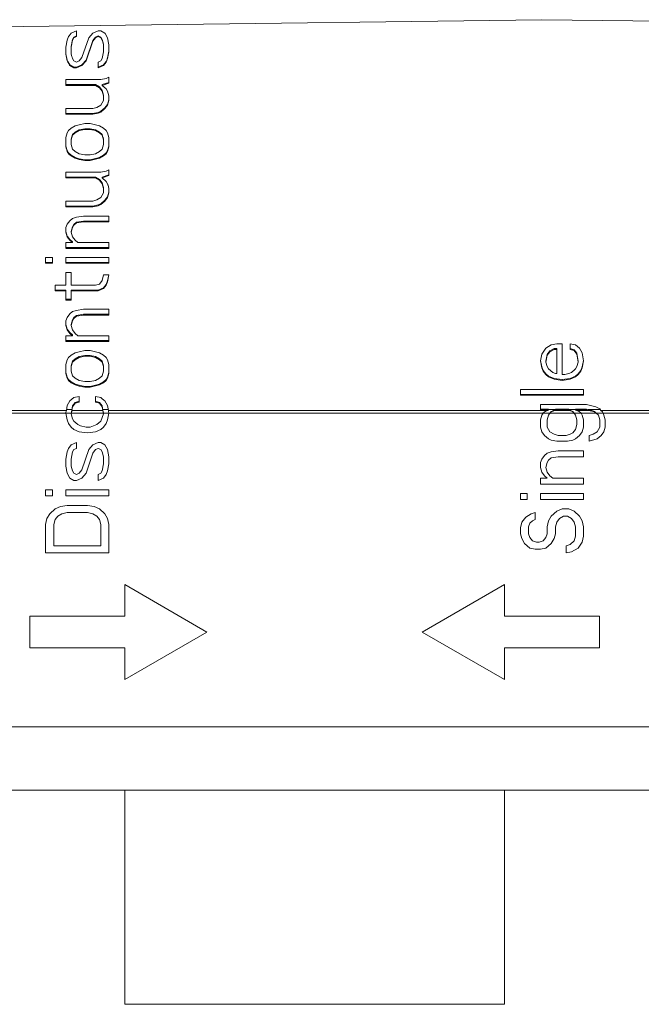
# Model space of a CAD drawing. Header units: inches. Extents: x 0 to 841, y 0 to 594.
# Tile 38 of 129: x 459 to 499, y 100 to 162. Entities that reach past the tile are written whole.
import ezdxf

# ---------------------------------------------------------------- set-up
doc = ezdxf.new("R2010")
doc.units = ezdxf.units.IN
doc.header["$LTSCALE"] = 46.255
doc.header["$MEASUREMENT"] = 0
doc.layers.get('0').update_dxf_attribs({"lineweight": 0})

msp = doc.modelspace()

# ---------------------------------------------------------------- linework, layer by layer
at = {"color": 7, "linetype": 'Continuous'}
for p, q in [((492.4119, 161.8084), (466.0938, 161.4573)), ((518.7302, 161.4951), (492.4119, 161.8084)), ((466.0938, 161.4573), (439.6587, 161.0998)), ((462.4129, 160.5204), (462.3278, 160.08)), ((462.6682, 160.9609), (462.5358, 160.7896)), ((462.6682, 160.9609), (463.0086, 161.1078)), ((462.6682, 160.1223), (462.7533, 160.5625)), ((462.6682, 160.08), (462.7533, 160.5204)), ((462.7533, 160.5625), (462.8384, 160.7092)), ((462.7533, 160.5204), (462.8384, 160.6673)), ((462.7533, 160.5204), (462.7533, 160.5625)), ((462.8384, 160.7092), (463.0086, 160.7826)), ((462.8384, 160.6673), (463.0086, 160.7407)), ((462.8384, 160.6673), (462.8384, 160.7092)), ((463.0086, 160.7407), (463.0086, 161.1076)), ((463.7746, 160.6673), (463.3491, 159.4197)), ((464.0299, 160.9609), (463.7746, 160.6673)), ((464.0299, 160.9609), (464.3703, 161.1078)), ((464.0299, 160.4891), (464.2001, 160.7092)), ((464.0299, 160.447), (464.2001, 160.6673)), ((464.2001, 160.7092), (464.3703, 160.7826)), ((464.2001, 160.6673), (464.3703, 160.7407)), ((464.2001, 160.6673), (464.2001, 160.7092)), ((464.5406, 161.1078), (464.3703, 161.1078)), ((464.3703, 160.7407), (464.3703, 160.7826)), ((464.3703, 160.7826), (464.5406, 160.7092)), ((464.3703, 160.7407), (464.5406, 160.6673)), ((464.7959, 160.9609), (464.5406, 161.1078)), ((464.5406, 160.6673), (464.5406, 160.7092)), ((464.5406, 160.7092), (464.6257, 160.5625)), ((464.5406, 160.6673), (464.6257, 160.5204)), ((464.6257, 160.5204), (464.6257, 160.5625)), ((464.6257, 160.5625), (464.7108, 160.269)), ((464.8148, 160.9283), (464.7959, 160.9609)), ((464.9661, 160.6673), (464.8148, 160.9283)), ((465.0512, 160.2268), (464.9661, 160.6673)), ((462.3278, 160.08), (462.3278, 159.64)), ((462.6682, 159.6398), (462.6682, 160.1223)), ((463.6044, 159.2424), (464.0299, 160.4891)), ((463.6044, 159.1996), (464.0299, 160.447)), ((464.0299, 160.447), (464.0299, 160.4891)), ((464.7108, 159.7868), (464.7108, 160.269)), ((465.0512, 159.7865), (465.0512, 160.2266)), ((462.3278, 159.6823), (462.3357, 159.6415)), ((462.3278, 159.6398), (462.4129, 159.1996)), ((462.3357, 159.6415), (462.4129, 159.2424)), ((462.8384, 159.1996), (462.7533, 159.3463)), ((463.3491, 159.4197), (463.1789, 159.1996)), ((464.6257, 159.3463), (464.5406, 159.1996)), ((464.7108, 159.7865), (464.6257, 159.3463)), ((464.9094, 159.2424), (464.9661, 159.389)), ((464.9661, 159.389), (465.0512, 159.8289)), ((464.9661, 159.3463), (465.0512, 159.7865)), ((464.9661, 159.3463), (464.9661, 159.389)), ((462.4129, 159.1996), (462.4129, 159.2424)), ((462.4507, 159.1772), (462.5831, 158.9492)), ((462.5831, 158.9062), (462.5831, 158.9492)), ((462.5831, 158.9492), (462.8384, 158.8026)), ((462.5831, 158.9062), (462.8384, 158.7596)), ((463.0086, 159.1263), (462.8384, 159.1996)), ((462.8384, 158.7596), (462.8384, 158.8026)), ((462.8384, 158.8026), (463.0086, 158.8026)), ((462.8384, 158.7596), (463.0086, 158.7596)), ((463.1789, 159.1996), (463.0086, 159.1263)), ((463.0086, 158.8026), (463.3491, 158.9492)), ((463.0086, 158.7596), (463.0086, 158.8026)), ((463.3491, 158.9492), (463.6044, 159.2424)), ((463.3491, 158.9062), (463.3491, 158.9492)), ((463.6044, 159.1996), (463.6044, 159.2424)), ((464.5406, 159.1996), (464.3703, 159.1263)), ((464.3703, 159.1263), (464.3703, 158.7598)), ((464.7108, 158.9062), (464.7108, 158.9492)), ((464.881, 159.1263), (464.9094, 159.1996)), ((464.881, 159.1263), (464.881, 159.1691)), ((462.3278, 158.0265), (462.3278, 157.6602)), ((464.5406, 158.0265), (462.3278, 158.0265)), ((464.881, 158.0997), (464.5406, 158.0265)), ((465.0512, 158.173), (464.881, 158.0997)), ((465.0512, 157.8066), (465.0512, 158.1729)), ((462.3278, 157.7036), (464.2001, 157.7036)), ((462.3278, 157.66), (464.2001, 157.66)), ((464.2001, 157.66), (464.2001, 157.7036)), ((464.2001, 157.7036), (464.4555, 157.5571)), ((464.2001, 157.66), (464.4555, 157.5135)), ((464.4555, 157.5135), (464.4555, 157.5571)), ((464.4555, 157.5571), (464.6257, 157.3374)), ((464.4555, 157.5135), (464.6257, 157.2937)), ((464.6257, 157.7036), (465.0512, 157.8501)), ((464.6257, 157.66), (465.0512, 157.8066)), ((464.6257, 157.66), (464.6257, 157.7036)), ((464.881, 157.4402), (464.6257, 157.66)), ((464.9661, 157.2937), (464.881, 157.4402)), ((464.6257, 157.2937), (464.6257, 157.3374)), ((464.6257, 157.3374), (464.7108, 157.0446)), ((464.6257, 157.2937), (464.7108, 157.0006)), ((464.7108, 156.7078), (464.7108, 157.0446)), ((465.0512, 157.0006), (464.9661, 157.2937)), ((465.0512, 156.7077), (465.0512, 157.0005)), ((462.3278, 156.1951), (462.3278, 155.8293)), ((464.0299, 156.1951), (462.3278, 156.1951)), ((464.2852, 156.2683), (464.0299, 156.1951)), ((464.2852, 156.2683), (464.5406, 156.4148)), ((464.7108, 156.7077), (464.5406, 156.4148)), ((464.5406, 156.02), (464.7959, 156.2395)), ((464.5406, 155.9755), (464.7959, 156.1951)), ((464.7959, 156.2395), (464.9661, 156.459)), ((464.7959, 156.1951), (464.9661, 156.4148)), ((464.7959, 156.1951), (464.7959, 156.2395)), ((464.9661, 156.459), (465.0512, 156.7518)), ((464.9661, 156.4148), (465.0512, 156.7077)), ((464.9661, 156.4148), (464.9661, 156.459)), ((462.3278, 155.8737), (464.0299, 155.8737)), ((462.3278, 155.8291), (464.0299, 155.8291)), ((464.0299, 155.8737), (464.3703, 155.9468)), ((464.0299, 155.8291), (464.3703, 155.9023)), ((464.0299, 155.8291), (464.0299, 155.8737)), ((464.3703, 155.9468), (464.5406, 156.02)), ((464.3703, 155.9023), (464.5406, 155.9755)), ((464.3703, 155.9023), (464.3703, 155.9468)), ((464.5406, 155.9755), (464.5406, 156.02)), ((462.498, 154.8047), (462.6682, 154.951)), ((462.6682, 154.951), (462.9235, 155.0973)), ((463.1789, 155.1705), (462.9235, 155.0973)), ((463.5193, 155.2436), (463.1789, 155.1705)), ((463.1789, 154.8499), (463.5193, 154.923)), ((463.8597, 155.2436), (463.5193, 155.2436)), ((463.5193, 154.8779), (463.5193, 154.923)), ((463.5193, 154.923), (463.8597, 154.923)), ((464.4555, 155.0973), (463.8597, 155.2436)), ((463.8597, 154.8779), (463.8597, 154.923)), ((463.8597, 154.923), (464.2001, 154.8499)), ((464.7108, 154.951), (464.4555, 155.0973)), ((464.881, 154.8047), (464.7108, 154.951)), ((462.4129, 154.6584), (462.3278, 154.3659)), ((462.3278, 154.3659), (462.3278, 153.7813)), ((462.498, 154.8047), (462.4129, 154.6584)), ((462.6682, 154.2651), (462.7533, 154.5575)), ((462.6682, 154.2197), (462.7533, 154.5122)), ((462.7533, 154.5122), (462.7533, 154.5575)), ((462.9235, 154.6584), (462.9235, 154.7037)), ((463.1789, 154.8047), (463.5193, 154.8779)), ((463.1789, 154.8047), (463.1789, 154.8499)), ((463.5193, 154.8779), (463.8597, 154.8779)), ((463.8597, 154.8779), (464.2001, 154.8047)), ((464.2001, 154.8047), (464.2001, 154.8499)), ((464.2001, 154.8499), (464.4555, 154.7037)), ((464.2001, 154.8047), (464.4555, 154.6584)), ((464.4555, 154.6584), (464.4555, 154.7037)), ((464.4555, 154.7037), (464.6257, 154.5575)), ((464.4555, 154.6584), (464.6257, 154.5122)), ((464.6257, 154.5122), (464.6257, 154.5575)), ((464.6257, 154.5122), (464.7108, 154.2197)), ((464.9661, 154.6584), (464.881, 154.8047)), ((465.0512, 154.3659), (464.9661, 154.6584)), ((465.0512, 153.781), (465.0512, 154.3656)), ((462.3278, 153.8267), (462.4129, 153.5345)), ((462.6682, 153.9272), (462.6682, 154.2651)), ((462.7533, 153.6348), (462.6682, 153.9272)), ((464.7108, 153.9272), (464.6257, 153.6348)), ((464.7108, 153.9274), (464.7108, 154.2651)), ((464.9661, 153.5345), (465.0512, 153.8267)), ((464.9661, 153.4887), (465.0512, 153.781)), ((462.4129, 153.4887), (462.4129, 153.5345)), ((462.4129, 153.5345), (462.498, 153.3885)), ((462.4129, 153.4887), (462.4602, 153.4075)), ((462.498, 153.3425), (462.498, 153.3885)), ((462.498, 153.3885), (462.6682, 153.2424)), ((462.498, 153.3425), (462.6682, 153.1964)), ((462.6682, 153.1964), (462.6682, 153.2424)), ((462.6682, 153.2424), (462.9235, 153.0964)), ((462.6682, 153.1964), (462.9235, 153.0502)), ((462.9235, 153.4887), (462.7533, 153.6348)), ((463.1789, 153.3425), (462.9235, 153.4887)), ((462.9235, 153.0502), (462.9235, 153.0964)), ((462.9235, 153.0964), (463.1789, 153.0233)), ((462.9235, 153.0502), (463.1789, 152.9772)), ((463.5193, 153.2694), (463.1789, 153.3425)), ((463.8597, 153.2694), (463.5193, 153.2694)), ((464.2001, 153.3425), (463.8597, 153.2694)), ((464.2001, 153.3425), (464.4555, 153.4887)), ((464.4555, 153.4887), (464.6257, 153.6348)), ((464.4555, 153.0502), (464.4555, 153.0964)), ((464.7108, 153.1964), (464.881, 153.3425)), ((464.7108, 153.1964), (464.7108, 153.2424)), ((464.881, 153.3425), (464.9661, 153.4887)), ((464.881, 153.3425), (464.881, 153.3885)), ((464.9661, 153.4887), (464.9661, 153.5345)), ((463.1789, 152.9772), (463.1789, 153.0233)), ((463.1789, 153.0233), (463.5193, 152.9503)), ((463.1789, 152.9772), (463.5193, 152.9041)), ((463.5193, 152.9041), (463.5193, 152.9503)), ((463.5193, 152.9503), (463.8597, 152.9503)), ((463.5193, 152.9041), (463.8597, 152.9041)), ((463.8597, 152.9041), (463.8597, 152.9503)), ((462.3278, 152.1738), (462.3278, 151.8089)), ((464.5406, 152.1738), (462.3278, 152.1738)), ((462.3278, 151.8555), (464.2001, 151.8555)), ((462.3278, 151.8087), (464.2001, 151.8087)), ((464.2001, 151.8087), (464.2001, 151.8555)), ((464.2001, 151.8555), (464.4555, 151.7096)), ((464.2001, 151.8087), (464.4555, 151.6627)), ((464.881, 152.2468), (464.5406, 152.1738)), ((464.6257, 151.8555), (465.0512, 152.0014)), ((464.6257, 151.8087), (465.0512, 151.9547)), ((464.6257, 151.8087), (464.6257, 151.8555)), ((464.881, 151.5897), (464.6257, 151.8087)), ((465.0512, 152.3198), (464.881, 152.2468)), ((465.0512, 151.9547), (465.0512, 152.3196)), ((464.4555, 151.6627), (464.4555, 151.7096)), ((464.4555, 151.7096), (464.4744, 151.6853)), ((464.4555, 151.6627), (464.6257, 151.4438)), ((464.4744, 151.6853), (464.6257, 151.4908)), ((464.6257, 151.4438), (464.6257, 151.4908)), ((464.654, 151.3465), (464.7108, 151.1519)), ((464.7108, 150.8602), (464.7108, 151.199)), ((464.9661, 151.4438), (464.881, 151.5897)), ((465.0512, 151.1519), (464.9945, 151.3465)), ((464.2852, 150.4224), (464.5406, 150.5682)), ((464.5406, 150.5682), (464.7108, 150.86)), ((464.7959, 150.397), (464.9661, 150.6157)), ((464.7959, 150.3494), (464.9661, 150.5682)), ((464.9661, 150.6157), (465.0512, 150.9073)), ((464.9661, 150.5682), (465.0512, 150.86)), ((464.9661, 150.5682), (464.9661, 150.6157)), ((465.0512, 150.86), (465.0512, 151.1517)), ((462.3278, 150.3494), (462.3278, 149.9851)), ((464.0299, 150.3494), (462.3278, 150.3494)), ((462.3278, 150.0327), (464.0299, 150.0327)), ((462.3278, 149.9849), (464.0299, 149.9849)), ((464.2852, 150.4224), (464.0299, 150.3494)), ((464.0299, 150.0327), (464.3703, 150.1055)), ((464.0299, 149.9849), (464.3703, 150.0578)), ((464.0299, 149.9849), (464.0299, 150.0327)), ((464.3703, 150.1055), (464.5406, 150.1784)), ((464.3703, 150.0578), (464.5406, 150.1307)), ((464.3703, 150.0578), (464.3703, 150.1055)), ((464.5406, 150.1784), (464.7959, 150.397)), ((464.5406, 150.1307), (464.7959, 150.3494)), ((464.5406, 150.1307), (464.5406, 150.1784)), ((464.7959, 150.3494), (464.7959, 150.397)), ((463.0086, 149.3288), (462.7533, 149.256)), ((463.4342, 149.4017), (463.0086, 149.3288)), ((465.0512, 149.4017), (463.4342, 149.4017)), ((465.0512, 149.0374), (465.0512, 149.4015)), ((462.4129, 148.8916), (462.3278, 148.6731)), ((462.5831, 149.1102), (462.4129, 148.8916)), ((462.5831, 149.1102), (462.7533, 149.256)), ((462.6682, 148.4305), (462.7533, 148.7216)), ((462.7533, 148.7216), (462.8384, 148.8672)), ((462.7533, 148.6731), (462.8384, 148.8188)), ((462.7533, 148.6731), (462.7533, 148.7216)), ((462.8384, 148.8672), (463.0086, 149.0129)), ((462.8384, 148.8188), (463.0086, 148.9645)), ((462.8384, 148.8188), (462.8384, 148.8672)), ((463.0086, 149.0129), (463.4342, 149.0857)), ((463.0086, 148.9645), (463.4342, 149.0374)), ((463.0086, 148.9645), (463.0086, 149.0129)), ((463.4342, 149.0374), (463.4342, 149.0857)), ((463.4342, 149.0857), (465.0512, 149.0857)), ((463.4342, 149.0374), (465.0512, 149.0374)), ((462.3278, 148.6731), (462.3278, 148.3819)), ((462.3278, 148.4305), (462.4129, 148.1393)), ((462.3278, 148.3818), (462.4129, 148.0905)), ((462.4129, 148.0905), (462.4129, 148.1393)), ((462.4129, 148.0905), (462.5831, 147.8721)), ((462.4507, 148.0908), (462.5831, 147.921)), ((462.6682, 148.3818), (462.7533, 148.6731)), ((462.6682, 148.3818), (462.6682, 148.4305)), ((462.7533, 148.0905), (462.6682, 148.3818)), ((462.9235, 147.8721), (462.7533, 148.0905)), ((462.3278, 147.7265), (462.3278, 147.3628)), ((462.7533, 147.7265), (462.3278, 147.7265)), ((462.5831, 147.8721), (462.5831, 147.921)), ((462.5831, 147.921), (462.7533, 147.7755)), ((462.5831, 147.8721), (462.7533, 147.7265)), ((462.7533, 147.7265), (462.7533, 147.7755)), ((463.0938, 147.7265), (462.9235, 147.8721)), ((465.0512, 147.7265), (463.0938, 147.7265)), ((465.0512, 147.3626), (465.0512, 147.7263)), ((462.3278, 147.4118), (465.0512, 147.4118)), ((462.3278, 147.3626), (465.0512, 147.3626)), ((461.0512, 146.7805), (461.0512, 146.417)), ((461.4767, 146.7805), (461.0512, 146.7805)), ((461.0512, 146.4666), (461.4767, 146.4666)), ((461.0512, 146.4168), (461.4767, 146.4168)), ((461.4767, 146.4168), (461.4767, 146.7803)), ((462.3278, 146.7805), (462.3278, 146.417)), ((465.0512, 146.7805), (462.3278, 146.7805)), ((462.3278, 146.4666), (465.0512, 146.4666)), ((462.3278, 146.4168), (465.0512, 146.4168)), ((465.0512, 146.4168), (465.0512, 146.7803)), ((462.3278, 145.8352), (462.3278, 145.0358)), ((462.6682, 145.8352), (462.3278, 145.8352)), ((462.6682, 145.0358), (462.6682, 145.8352)), ((464.7108, 145.6898), (464.6257, 145.3264)), ((465.0512, 145.6898), (464.7108, 145.6898)), ((464.9661, 145.3042), (465.0417, 145.6915)), ((464.9661, 145.2538), (465.0512, 145.6898)), ((461.6469, 145.0358), (461.6469, 144.6728)), ((462.3278, 145.0358), (461.6469, 145.0358)), ((464.2001, 145.0358), (462.6682, 145.0358)), ((464.4555, 145.1084), (464.2001, 145.0358)), ((464.6257, 145.3264), (464.4555, 145.1084)), ((464.7108, 144.8685), (464.881, 145.0863)), ((464.881, 145.0863), (464.9661, 145.3042)), ((464.881, 145.0358), (464.9661, 145.2538)), ((464.881, 145.0358), (464.881, 145.0863)), ((464.9661, 145.2538), (464.9661, 145.3042)), ((461.6469, 144.7233), (462.3278, 144.7233)), ((461.6469, 144.6726), (462.3278, 144.6726)), ((462.3278, 144.092), (462.3278, 144.7233)), ((462.6682, 144.0917), (462.6682, 144.7233)), ((462.6682, 144.7233), (464.3703, 144.7233)), ((462.6682, 144.6726), (464.3703, 144.6726)), ((464.3703, 144.7233), (464.7108, 144.8685)), ((464.3703, 144.6726), (464.3703, 144.7233)), ((464.7108, 144.8179), (464.7108, 144.8685)), ((462.3278, 144.1427), (462.6682, 144.1427)), ((462.3278, 144.0917), (462.6682, 144.0917)), ((462.5831, 143.2208), (462.4129, 143.0031)), ((462.5831, 143.2208), (462.7533, 143.3659)), ((463.0086, 143.4384), (462.7533, 143.3659)), ((462.8384, 142.9823), (463.0086, 143.1273)), ((463.4342, 143.511), (463.0086, 143.4384)), ((463.0086, 143.1273), (463.4342, 143.1998)), ((463.0086, 143.0757), (463.4342, 143.1482)), ((463.0086, 143.0757), (463.0086, 143.1273)), ((465.0512, 143.511), (463.4342, 143.511)), ((463.4342, 143.1482), (463.4342, 143.1998)), ((463.4342, 143.1998), (465.0512, 143.1998)), ((463.4342, 143.1482), (465.0512, 143.1482)), ((465.0512, 143.1482), (465.0512, 143.5108)), ((462.4129, 143.0031), (462.3278, 142.7855)), ((462.3278, 142.7855), (462.3278, 142.4956)), ((462.3278, 142.5474), (462.4129, 142.2575)), ((462.3278, 142.4955), (462.4129, 142.2054)), ((462.6682, 142.5474), (462.7533, 142.8373)), ((462.6682, 142.4955), (462.7533, 142.7855)), ((462.6682, 142.4955), (462.6682, 142.5474)), ((462.7533, 142.2054), (462.6682, 142.4955)), ((462.7533, 142.8373), (462.8384, 142.9823)), ((462.7533, 142.7855), (462.8384, 142.9306)), ((462.7533, 142.7855), (462.7533, 142.8373)), ((462.8384, 142.9306), (463.0086, 143.0757)), ((462.8384, 142.9306), (462.8384, 142.9823)), ((462.3278, 141.843), (462.3278, 141.4809)), ((462.7533, 141.843), (462.3278, 141.843)), ((462.4129, 142.2054), (462.4129, 142.2575)), ((462.4129, 142.2575), (462.5831, 142.0402)), ((462.4129, 142.2054), (462.5831, 141.988)), ((462.5831, 141.988), (462.5831, 142.0402)), ((462.5831, 142.0402), (462.7533, 141.8953)), ((462.5831, 141.988), (462.7533, 141.843)), ((462.9235, 141.988), (462.7533, 142.2054)), ((462.7533, 141.843), (462.7533, 141.8953)), ((463.0938, 141.843), (462.9235, 141.988)), ((465.0512, 141.843), (463.0938, 141.843)), ((465.0512, 141.4807), (465.0512, 141.8428)), ((462.3278, 141.5332), (465.0512, 141.5332)), ((462.3278, 141.4807), (465.0512, 141.4807)), ((492.6682, 141.046), (493.0086, 141.2634)), ((493.3491, 141.3358), (493.0086, 141.2634)), ((493.6895, 141.3358), (493.3491, 141.3358)), ((493.6895, 139.3812), (493.6895, 141.3358)), ((494.2001, 141.3358), (494.2001, 140.9738)), ((494.5406, 141.2634), (494.2001, 141.3358)), ((494.7959, 141.046), (494.5406, 141.2634)), ((462.498, 140.4667), (462.6682, 140.6115)), ((462.6682, 140.6115), (462.9235, 140.7563)), ((463.1789, 140.8288), (462.9235, 140.7563)), ((463.5193, 140.9012), (463.1789, 140.8288)), ((463.8597, 140.9012), (463.5193, 140.9012)), ((464.4555, 140.7563), (463.8597, 140.9012)), ((464.7108, 140.6115), (464.4555, 140.7563)), ((464.881, 140.4667), (464.7108, 140.6115)), ((492.4129, 140.6839), (492.3278, 140.2495)), ((492.6682, 141.046), (492.4129, 140.6839)), ((492.6682, 140.2303), (492.7533, 140.6645)), ((492.6682, 140.1772), (492.7533, 140.6115)), ((492.7533, 140.6115), (492.9235, 140.8288)), ((492.7533, 140.6115), (492.7533, 140.6645)), ((492.9235, 140.8288), (493.1789, 140.9736)), ((492.9235, 140.8288), (492.9235, 140.8816)), ((493.1789, 141.0264), (493.3491, 141.0264)), ((493.1789, 140.9736), (493.1789, 141.0264)), ((493.1789, 140.9736), (493.3491, 140.9736)), ((493.3491, 139.4536), (493.3491, 141.0264)), ((494.2001, 141.0264), (494.4555, 140.954)), ((494.2001, 140.9736), (494.4555, 140.9012)), ((494.4555, 140.9012), (494.4555, 140.954)), ((494.4555, 140.954), (494.6257, 140.7368)), ((494.4555, 140.9012), (494.6257, 140.6839)), ((494.6257, 140.6839), (494.6257, 140.7368)), ((494.6257, 140.7368), (494.7108, 140.2303)), ((494.6257, 140.6839), (494.7108, 140.1772)), ((494.9661, 140.7563), (494.7959, 141.046)), ((495.0512, 140.2495), (494.9661, 140.7563)), ((462.4129, 140.3219), (462.3278, 140.0324)), ((462.3278, 140.0324), (462.3278, 139.4539)), ((462.498, 140.4667), (462.4129, 140.3219)), ((462.6682, 139.941), (462.7533, 140.2303)), ((462.6682, 139.8877), (462.7533, 140.1772)), ((462.7533, 140.2303), (462.9235, 140.375)), ((462.7533, 140.1772), (462.7533, 140.2303)), ((462.9235, 140.375), (463.1789, 140.5197)), ((462.9235, 140.3219), (462.9235, 140.375)), ((463.1789, 140.5197), (463.5193, 140.5921)), ((463.1789, 140.4667), (463.5193, 140.5391)), ((463.1789, 140.4667), (463.1789, 140.5197)), ((463.5193, 140.5391), (463.5193, 140.5921)), ((463.5193, 140.5921), (463.8597, 140.5921)), ((463.5193, 140.5391), (463.8597, 140.5391)), ((463.8597, 140.5391), (463.8597, 140.5921)), ((463.8597, 140.5921), (464.2001, 140.5197)), ((463.8597, 140.5391), (464.2001, 140.4667)), ((464.2001, 140.4667), (464.2001, 140.5197)), ((464.2001, 140.5197), (464.4555, 140.375)), ((464.2001, 140.4667), (464.4555, 140.3219)), ((464.4555, 140.3219), (464.4555, 140.375)), ((464.4555, 140.375), (464.6257, 140.2303)), ((464.4555, 140.3219), (464.6257, 140.1772)), ((464.6257, 140.1772), (464.6257, 140.2303)), ((464.6257, 140.2303), (464.7108, 139.941)), ((464.6257, 140.1772), (464.7108, 139.8877)), ((464.9661, 140.3219), (464.881, 140.4667)), ((465.0512, 140.0324), (464.9661, 140.3219)), ((465.0512, 139.4536), (465.0512, 140.0321)), ((492.3278, 140.2495), (492.4129, 139.8153)), ((492.333, 140.2761), (492.4129, 139.8687)), ((492.6682, 140.1772), (492.6682, 140.2303)), ((492.7533, 139.8877), (492.6682, 140.1772)), ((494.7108, 140.1772), (494.6257, 139.8877)), ((494.7108, 140.1772), (494.7108, 140.2303)), ((494.9661, 139.8687), (495.0464, 140.2782)), ((494.9661, 139.8153), (495.0512, 140.2495)), ((462.3278, 139.5071), (462.4129, 139.218)), ((462.3278, 139.4536), (462.4129, 139.1642)), ((462.6682, 139.5983), (462.6682, 139.941)), ((462.7533, 139.3089), (462.6682, 139.5983)), ((464.7108, 139.5983), (464.6257, 139.3089)), ((464.7108, 139.5984), (464.7108, 139.941)), ((464.9661, 139.218), (465.0512, 139.5071)), ((464.9661, 139.1642), (465.0512, 139.4536)), ((492.4129, 139.8153), (492.4129, 139.8687)), ((492.4129, 139.8687), (492.498, 139.6517)), ((492.4129, 139.8153), (492.498, 139.5983)), ((492.498, 139.5983), (492.498, 139.6517)), ((492.498, 139.6517), (492.6682, 139.4348)), ((492.498, 139.5983), (492.6682, 139.3812)), ((492.6682, 139.3812), (492.6682, 139.4348)), ((492.6682, 139.4348), (492.8384, 139.2903)), ((492.6682, 139.3812), (492.8384, 139.2366)), ((492.8384, 139.743), (492.7533, 139.8877)), ((493.0938, 139.5259), (492.8384, 139.743)), ((493.264, 139.4536), (493.0938, 139.5259)), ((493.3491, 139.4536), (493.264, 139.4536)), ((493.8597, 139.3812), (493.6895, 139.3812)), ((494.115, 139.4536), (493.8597, 139.3812)), ((494.2852, 139.5259), (494.115, 139.4536)), ((494.5406, 139.743), (494.4271, 139.6465)), ((494.6257, 139.8877), (494.5406, 139.743)), ((494.7108, 139.4348), (494.881, 139.6517)), ((494.7108, 139.3812), (494.881, 139.5983)), ((494.7108, 139.3812), (494.7108, 139.4348)), ((494.881, 139.6517), (494.9661, 139.8687)), ((494.881, 139.5983), (494.9661, 139.8153)), ((494.881, 139.5983), (494.881, 139.6517)), ((494.9661, 139.8153), (494.9661, 139.8687)), ((462.4129, 139.1642), (462.4129, 139.218)), ((462.4129, 139.218), (462.498, 139.0734)), ((462.4129, 139.1642), (462.498, 139.0196)), ((462.498, 139.0196), (462.498, 139.0734)), ((462.498, 139.0734), (462.6682, 138.9289)), ((462.498, 139.0196), (462.6682, 138.875)), ((462.6682, 138.875), (462.6682, 138.9289)), ((462.6682, 138.9289), (462.9235, 138.7843)), ((462.6682, 138.875), (462.9235, 138.7304)), ((462.9235, 139.1642), (462.7533, 139.3089)), ((463.1789, 139.0196), (462.9235, 139.1642)), ((462.9235, 138.7304), (462.9235, 138.7843)), ((462.9235, 138.7843), (463.1789, 138.7121)), ((462.9235, 138.7304), (463.1789, 138.6581)), ((463.5193, 138.9473), (463.1789, 139.0196)), ((463.8597, 138.9473), (463.5193, 138.9473)), ((464.2001, 139.0196), (463.8597, 138.9473)), ((464.2001, 139.0196), (464.4555, 139.1642)), ((464.4555, 139.1642), (464.6257, 139.3089)), ((464.4555, 138.7304), (464.4555, 138.7843)), ((464.7108, 138.875), (464.7108, 138.9289)), ((464.881, 139.0734), (464.9661, 139.218)), ((464.881, 139.0196), (464.9661, 139.1642)), ((464.881, 139.0196), (464.881, 139.0734)), ((464.9661, 139.1642), (464.9661, 139.218)), ((492.8384, 139.2366), (492.8384, 139.2903)), ((492.8384, 139.2903), (493.1789, 139.1457)), ((492.8384, 139.2366), (493.1789, 139.0919)), ((493.1789, 139.1457), (493.6895, 139.0734)), ((493.1789, 139.0919), (493.1789, 139.1457)), ((493.1789, 139.0919), (493.6895, 139.0196)), ((493.6895, 139.0734), (494.2001, 139.1457)), ((493.6895, 139.0196), (494.2001, 139.0919)), ((493.6895, 139.0196), (493.6895, 139.0734)), ((494.2001, 139.0919), (494.2001, 139.1457)), ((494.5406, 139.2366), (494.5406, 139.2903)), ((463.1789, 138.6581), (463.1789, 138.7121)), ((463.1789, 138.7121), (463.5193, 138.6398)), ((463.1789, 138.6581), (463.5193, 138.5858)), ((463.5193, 138.5858), (463.5193, 138.6398)), ((463.5193, 138.6398), (463.8597, 138.6398)), ((463.5193, 138.5858), (463.8597, 138.5858)), ((463.8597, 138.5858), (463.8597, 138.6398)), ((491.0512, 138.4412), (491.0512, 138.08)), ((495.0512, 138.4412), (491.0512, 138.4412)), ((491.0512, 138.1342), (495.0512, 138.1342)), ((495.0512, 138.0798), (495.0512, 138.441)), ((462.5831, 137.7186), (462.4129, 137.4297)), ((462.8384, 137.9353), (462.5831, 137.7186)), ((462.7533, 137.4122), (462.9235, 137.6287)), ((462.7533, 137.3575), (462.9235, 137.5741)), ((463.1789, 138.0076), (462.8384, 137.9353)), ((462.9235, 137.6287), (463.1789, 137.7009)), ((462.9235, 137.5741), (463.1789, 137.6464)), ((462.9235, 137.5741), (462.9235, 137.6287)), ((463.1789, 137.6464), (463.1789, 138.0074)), ((464.2001, 138.0076), (464.2001, 137.6466)), ((464.5406, 137.9353), (464.2001, 138.0076)), ((464.2001, 137.7009), (464.4555, 137.6287)), ((464.2001, 137.6464), (464.4555, 137.5741)), ((464.4555, 137.5741), (464.4555, 137.6287)), ((464.4555, 137.6287), (464.6257, 137.4122)), ((464.4555, 137.5741), (464.6257, 137.3575)), ((464.654, 137.839), (464.5406, 137.9353)), ((464.9661, 137.4297), (464.7959, 137.7186)), ((491.0512, 138.0798), (495.0512, 138.0798)), ((495.2214, 137.5019), (492.3278, 137.5019)), ((492.3278, 137.5019), (492.3278, 137.141)), ((495.8172, 137.3575), (495.2214, 137.5019)), ((462.3532, 137.0856), (462.3278, 136.9675)), ((462.3312, 136.9539), (462.3278, 136.9675)), ((462.3312, 136.9539), (462.4129, 136.5219)), ((462.3605, 137.1185), (462.3532, 137.0856)), ((462.3605, 137.1185), (462.4129, 137.4297)), ((462.6682, 136.8969), (462.7091, 137.1495)), ((462.7533, 136.5969), (462.6682, 136.8969)), ((462.6775, 136.9539), (462.7052, 137.0826)), ((462.7052, 137.0826), (462.7131, 137.1185)), ((462.7091, 137.1495), (462.7533, 137.4122)), ((462.7131, 137.1185), (462.7533, 137.3575)), ((462.7131, 137.1734), (462.7131, 137.1185)), ((462.7533, 137.3575), (462.7533, 137.4122)), ((464.7108, 136.8969), (464.5406, 136.4469)), ((464.6257, 137.3575), (464.6257, 137.4122)), ((464.6257, 137.4122), (464.6738, 137.1255)), ((464.6659, 137.1185), (464.6257, 137.3575)), ((464.6659, 137.1734), (464.6659, 137.1185)), ((464.6817, 137.0462), (464.6659, 137.1185)), ((464.6738, 137.1255), (464.7108, 136.8969)), ((464.7015, 136.9539), (464.6817, 137.0462)), ((465.0185, 137.1185), (464.9661, 137.4297)), ((465.0478, 136.9539), (464.9661, 136.5219)), ((465.0185, 137.1185), (465.033, 137.0522)), ((465.033, 137.0522), (465.0512, 136.9675)), ((465.0478, 136.9539), (465.0512, 136.9675)), ((492.3278, 137.1957), (492.8384, 137.1957)), ((492.3278, 137.1408), (492.8384, 137.1408)), ((492.4878, 136.9539), (492.4129, 136.8219)), ((492.4878, 136.9539), (492.498, 136.9675)), ((492.6115, 137.0431), (492.498, 136.9675)), ((492.6682, 137.0804), (492.6115, 137.0431)), ((492.7859, 137.1185), (492.6682, 137.0804)), ((492.8384, 137.1408), (492.7859, 137.1185)), ((492.8384, 137.1408), (492.8384, 137.1957)), ((493.0086, 137.0477), (492.8384, 136.8219)), ((492.9383, 136.9539), (493.0086, 137.0243)), ((493.0086, 137.0477), (493.1046, 137.1041)), ((493.0086, 137.0243), (493.1286, 137.077)), ((493.0086, 137.0243), (493.0086, 137.0477)), ((493.1046, 137.1041), (493.1766, 137.1458)), ((493.1766, 137.1458), (493.2245, 137.1734)), ((493.2245, 137.1734), (493.264, 137.1957)), ((493.2245, 137.1734), (493.2245, 137.1185)), ((493.2245, 137.1185), (493.264, 137.1408)), ((493.264, 137.1957), (494.115, 137.1957)), ((493.264, 137.1408), (493.264, 137.1957)), ((493.264, 137.1408), (494.115, 137.1408)), ((494.115, 137.1957), (494.1544, 137.1734)), ((494.115, 137.1408), (494.115, 137.1957)), ((494.1544, 137.1185), (494.115, 137.1408)), ((494.1544, 137.1734), (494.2024, 137.1458)), ((494.1544, 137.1734), (494.1544, 137.1185)), ((494.1544, 137.1185), (494.2264, 137.0875)), ((494.2024, 137.1458), (494.2744, 137.1041)), ((494.2264, 137.0875), (494.3224, 137.0455)), ((494.2744, 137.1041), (494.3703, 137.0477)), ((494.3224, 137.0455), (494.3703, 137.0243)), ((494.3703, 137.0243), (494.3703, 137.0477)), ((494.3703, 137.0477), (494.5406, 136.8219)), ((494.4406, 136.9539), (494.3703, 137.0243)), ((494.5406, 137.1957), (495.2214, 137.1957)), ((494.5406, 137.1408), (494.5406, 137.1957)), ((494.5406, 137.1408), (495.2214, 137.1408)), ((494.5931, 137.1185), (494.5406, 137.1408)), ((494.7108, 137.0804), (494.5931, 137.1185)), ((494.7675, 137.0431), (494.7108, 137.0804)), ((494.881, 136.9675), (494.7675, 137.0431)), ((494.8912, 136.9539), (494.881, 136.9675)), ((494.9661, 136.8219), (494.8912, 136.9539)), ((495.2214, 137.1957), (495.4573, 137.1452)), ((495.2214, 137.1408), (495.2214, 137.1957)), ((495.2214, 137.1408), (495.3265, 137.1185)), ((495.3265, 137.1734), (495.3265, 137.1185)), ((495.3265, 137.1185), (495.5618, 137.0804)), ((495.4573, 137.1452), (495.5618, 137.1225)), ((495.5618, 137.1225), (495.6942, 137.0644)), ((495.5618, 137.0804), (495.5618, 137.1225)), ((495.5618, 137.0804), (495.7321, 137.0243)), ((495.6942, 137.0644), (495.7321, 137.0477)), ((495.7321, 137.0243), (495.7321, 137.0477)), ((495.7321, 137.0477), (495.8375, 136.9539)), ((495.8375, 136.9539), (495.7321, 137.0243)), ((496.0725, 137.213), (495.8172, 137.3575)), ((495.8375, 136.9539), (495.9874, 136.8219)), ((496.1467, 137.1185), (496.0725, 137.213)), ((496.1467, 137.1185), (496.1681, 137.0979)), ((496.1681, 137.0979), (496.2, 137.0665)), ((496.2, 137.0665), (496.2427, 137.0243)), ((496.2778, 136.9539), (496.2427, 137.0243)), ((496.2778, 136.9539), (496.3278, 136.8219)), ((462.4129, 136.5219), (462.498, 136.2969)), ((462.498, 136.2969), (462.6682, 136.0719)), ((462.8384, 136.4469), (462.7533, 136.5969)), ((463.0938, 136.2219), (462.8384, 136.4469)), ((464.5406, 136.4469), (464.2852, 136.2219)), ((464.7108, 136.0719), (464.881, 136.2969)), ((464.881, 136.2969), (464.9661, 136.5219)), ((492.4129, 136.8219), (492.3278, 136.5219)), ((492.3278, 136.5219), (492.3278, 136.0719)), ((492.7533, 136.5219), (492.8384, 136.8219)), ((492.7533, 136.0719), (492.7533, 136.5219)), ((494.5406, 136.8219), (494.6257, 136.5219)), ((494.6257, 136.5219), (494.6257, 136.2219)), ((495.0512, 136.5219), (494.9661, 136.8219)), ((495.0512, 136.0719), (495.0512, 136.5219)), ((495.9874, 136.8219), (496.0725, 136.5219)), ((496.0725, 136.5219), (496.0725, 136.0719)), ((496.4129, 136.5219), (496.3278, 136.8219)), ((496.4129, 136.0719), (496.4129, 136.5219)), ((462.6682, 136.0719), (462.8384, 135.9219)), ((462.8384, 135.9219), (463.1789, 135.7719)), ((463.264, 136.1469), (463.0938, 136.2219)), ((463.1789, 135.7719), (463.6895, 135.6969)), ((463.6044, 136.0719), (463.264, 136.1469)), ((463.8597, 136.0719), (463.6044, 136.0719)), ((463.6895, 135.6969), (464.2001, 135.7719)), ((464.2852, 136.2219), (463.8597, 136.0719)), ((464.2001, 135.7719), (464.5406, 135.9219)), ((464.5406, 135.9219), (464.7108, 136.0719)), ((492.3278, 136.0719), (492.4129, 135.7719)), ((492.4129, 135.7719), (492.5831, 135.5469)), ((492.9235, 135.7719), (492.7533, 136.0719)), ((493.1789, 135.6219), (492.9235, 135.7719)), ((493.4342, 135.5469), (493.1789, 135.6219)), ((494.2001, 135.6219), (493.9448, 135.5469)), ((494.3703, 135.6969), (494.2001, 135.6219)), ((494.5406, 135.9219), (494.3703, 135.6969)), ((494.6257, 136.2219), (494.5406, 135.9219)), ((494.7959, 135.5469), (494.9661, 135.7719)), ((494.9661, 135.7719), (495.0512, 136.0719)), ((495.6469, 135.6219), (495.3916, 135.5469)), ((495.9023, 135.7719), (495.6469, 135.6219)), ((496.0725, 136.0719), (495.9023, 135.7719)), ((496.1576, 135.5469), (496.3278, 135.7719)), ((496.3278, 135.7719), (496.4129, 136.0719)), ((463.0086, 135.0969), (462.6682, 134.9469)), ((463.0086, 134.7219), (463.0086, 135.0969)), ((464.3703, 135.0969), (464.0299, 134.9469)), ((464.5406, 135.0969), (464.3703, 135.0969)), ((464.7959, 134.9469), (464.5406, 135.0969)), ((492.5831, 135.5469), (492.8384, 135.3219)), ((492.8384, 135.3219), (493.0086, 135.2469)), ((493.0086, 135.2469), (493.3491, 135.1719)), ((493.3491, 135.1719), (494.0299, 135.1719)), ((493.9448, 135.5469), (493.4342, 135.5469)), ((494.0299, 135.1719), (494.3703, 135.2469)), ((494.3703, 135.2469), (494.5406, 135.3219)), ((494.5406, 135.3219), (494.7959, 135.5469)), ((495.3916, 135.5469), (495.3916, 135.1719)), ((495.3916, 135.1719), (495.9023, 135.3219)), ((495.9023, 135.3219), (496.1576, 135.5469)), ((462.4129, 134.4969), (462.3278, 134.0469)), ((462.498, 134.7219), (462.4129, 134.4969)), ((462.6682, 134.9469), (462.498, 134.7219)), ((462.6682, 134.0469), (462.7533, 134.4969)), ((462.7533, 134.4969), (462.8384, 134.6469)), ((462.8384, 134.6469), (463.0086, 134.7219)), ((463.7746, 134.6469), (463.3491, 133.3719)), ((463.6044, 133.1469), (464.0299, 134.4219)), ((464.0299, 134.9469), (463.7746, 134.6469)), ((464.0299, 134.4219), (464.2001, 134.6469)), ((464.2001, 134.6469), (464.3703, 134.7219)), ((464.3703, 134.7219), (464.5406, 134.6469)), ((464.5406, 134.6469), (464.6257, 134.4969)), ((464.6257, 134.4969), (464.7108, 134.1969)), ((464.9661, 134.6469), (464.7959, 134.9469)), ((465.0512, 134.1969), (464.9661, 134.6469)), ((492.7533, 134.4219), (492.5831, 134.2719)), ((493.0086, 134.4969), (492.7533, 134.4219)), ((493.4342, 134.5719), (493.0086, 134.4969)), ((495.0512, 134.5719), (493.4342, 134.5719)), ((495.0512, 134.1969), (495.0512, 134.5719)), ((462.3278, 134.0469), (462.3278, 133.5969)), ((462.6682, 133.5969), (462.6682, 134.0469)), ((464.7108, 134.1969), (464.7108, 133.7469)), ((465.0512, 133.7469), (465.0512, 134.1969)), ((492.4129, 134.0469), (492.3278, 133.8219)), ((492.3278, 133.8219), (492.3278, 133.5219)), ((492.5831, 134.2719), (492.4129, 134.0469)), ((492.6682, 133.5219), (492.7533, 133.8219)), ((492.7533, 133.8219), (492.8384, 133.9719)), ((492.8384, 133.9719), (493.0086, 134.1219)), ((493.0086, 134.1219), (493.4342, 134.1969)), ((493.4342, 134.1969), (495.0512, 134.1969)), ((462.3278, 133.5969), (462.4129, 133.1469)), ((462.4129, 133.1469), (462.5831, 132.8469)), ((462.7533, 133.2969), (462.6682, 133.5969)), ((462.8384, 133.1469), (462.7533, 133.2969)), ((463.0086, 133.0719), (462.8384, 133.1469)), ((463.1789, 133.1469), (463.0086, 133.0719)), ((463.3491, 133.3719), (463.1789, 133.1469)), ((463.3491, 132.8469), (463.6044, 133.1469)), ((464.5406, 133.1469), (464.3703, 133.0719)), ((464.6257, 133.2969), (464.5406, 133.1469)), ((464.7108, 133.7469), (464.6257, 133.2969)), ((464.881, 133.0719), (464.9661, 133.2969)), ((464.9661, 133.2969), (465.0512, 133.7469)), ((492.3278, 133.5219), (492.4129, 133.2219)), ((492.4129, 133.2219), (492.5831, 132.9969)), ((492.7533, 133.2219), (492.6682, 133.5219)), ((492.9235, 132.9969), (492.7533, 133.2219)), ((462.5831, 132.8469), (462.8384, 132.6969)), ((462.8384, 132.6969), (463.0086, 132.6969)), ((463.0086, 132.6969), (463.3491, 132.8469)), ((464.3703, 133.0719), (464.3703, 132.6969)), ((464.3703, 132.6969), (464.7108, 132.8469)), ((464.7108, 132.8469), (464.881, 133.0719)), ((492.7533, 132.8469), (492.3278, 132.8469)), ((492.3278, 132.8469), (492.3278, 132.4719)), ((492.5831, 132.9969), (492.7533, 132.8469)), ((493.0938, 132.8469), (492.9235, 132.9969)), ((495.0512, 132.8469), (493.0938, 132.8469)), ((495.0512, 132.4719), (495.0512, 132.8469)), ((461.0512, 132.0969), (461.0512, 131.7219)), ((461.4767, 132.0969), (461.0512, 132.0969)), ((461.4767, 131.7219), (461.4767, 132.0969)), ((462.3278, 132.0969), (462.3278, 131.7219)), ((465.0512, 132.0969), (462.3278, 132.0969)), ((465.0512, 131.7219), (465.0512, 132.0969)), ((492.3278, 132.4719), (495.0512, 132.4719)), ((461.0512, 131.7219), (461.4767, 131.7219)), ((462.3278, 131.7219), (465.0512, 131.7219)), ((491.4767, 131.8719), (491.0512, 131.8719)), ((491.0512, 131.8719), (491.0512, 131.4969)), ((491.0512, 131.4969), (491.4767, 131.4969)), ((491.4767, 131.4969), (491.4767, 131.8719)), ((495.0512, 131.8719), (492.3278, 131.8719)), ((492.3278, 131.8719), (492.3278, 131.4969)), ((492.3278, 131.4969), (495.0512, 131.4969)), ((495.0512, 131.4969), (495.0512, 131.8719)), ((461.6469, 130.8969), (461.3065, 130.5969)), ((461.9874, 131.0469), (461.6469, 130.8969)), ((462.4129, 131.1219), (461.9874, 131.0469)), ((462.0725, 130.5969), (462.4129, 130.6719)), ((463.6895, 131.1219), (462.4129, 131.1219)), ((462.4129, 130.6719), (463.6895, 130.6719)), ((464.115, 131.0469), (463.6895, 131.1219)), ((463.6895, 130.6719), (464.0299, 130.5969)), ((464.4555, 130.8969), (464.115, 131.0469)), ((464.7959, 130.5969), (464.4555, 130.8969)), ((491.9874, 130.6719), (491.7321, 130.5969)), ((491.9874, 130.2219), (491.9874, 130.6719)), ((493.3491, 130.7469), (493.0086, 130.4469)), ((493.6895, 130.8969), (493.3491, 130.7469)), ((494.115, 130.8969), (493.6895, 130.8969)), ((494.4555, 130.7469), (494.115, 130.8969)), ((494.7959, 130.4469), (494.4555, 130.7469)), ((461.1363, 130.2969), (461.0512, 129.9219)), ((461.3065, 130.5969), (461.1363, 130.2969)), ((461.5618, 129.9219), (461.6469, 130.2219)), ((461.6469, 130.2219), (461.8172, 130.4469)), ((461.8172, 130.4469), (462.0725, 130.5969)), ((464.0299, 130.5969), (464.2852, 130.4469)), ((464.2852, 130.4469), (464.4555, 130.2219)), ((464.4555, 130.2219), (464.5406, 129.9219)), ((464.9661, 130.2969), (464.7959, 130.5969)), ((465.0512, 129.9219), (464.9661, 130.2969)), ((491.1363, 130.0719), (491.0512, 129.6969)), ((491.3916, 130.3719), (491.1363, 130.0719)), ((491.7321, 130.5969), (491.3916, 130.3719)), ((491.6469, 129.9969), (491.8172, 130.1469)), ((491.8172, 130.1469), (491.9874, 130.2219)), ((492.8384, 130.1469), (492.7533, 129.7719)), ((493.0086, 130.4469), (492.8384, 130.1469)), ((493.264, 129.7719), (493.3491, 130.0719)), ((493.3491, 130.0719), (493.5193, 130.2969)), ((493.5193, 130.2969), (493.7746, 130.4469)), ((493.7746, 130.4469), (494.0299, 130.4469)), ((494.0299, 130.4469), (494.2852, 130.2969)), ((494.2852, 130.2969), (494.4555, 130.0719)), ((494.4555, 130.0719), (494.5406, 129.7719)), ((494.9661, 130.1469), (494.7959, 130.4469)), ((495.0512, 129.7719), (494.9661, 130.1469)), ((461.0512, 129.9219), (461.0512, 128.1219)), ((461.5618, 128.5719), (461.5618, 129.9219)), ((464.5406, 129.9219), (464.5406, 128.5719)), ((465.0512, 128.1219), (465.0512, 129.9219)), ((491.0512, 129.6969), (491.0512, 129.3219)), ((491.5618, 129.7719), (491.6469, 129.9969)), ((491.5618, 129.3219), (491.5618, 129.7719)), ((492.7533, 129.7719), (492.7533, 129.3219)), ((493.264, 129.3219), (493.264, 129.7719)), ((494.5406, 129.7719), (494.5406, 129.1719)), ((495.0512, 129.1719), (495.0512, 129.7719)), ((491.0512, 129.3219), (491.1363, 129.0219)), ((491.1363, 129.0219), (491.3065, 128.7219)), ((491.6469, 129.0969), (491.5618, 129.3219)), ((491.8172, 128.8719), (491.6469, 129.0969)), ((492.0725, 128.7969), (491.8172, 128.8719)), ((492.2427, 128.7969), (492.0725, 128.7969)), ((492.498, 128.8719), (492.2427, 128.7969)), ((492.6682, 129.0969), (492.498, 128.8719)), ((492.7533, 129.3219), (492.6682, 129.0969)), ((493.0086, 128.7219), (493.1789, 129.0219)), ((493.1789, 129.0219), (493.264, 129.3219)), ((494.4555, 128.8719), (494.2001, 128.6469)), ((494.5406, 129.1719), (494.4555, 128.8719)), ((494.7108, 128.4219), (494.9661, 128.7969)), ((494.9661, 128.7969), (495.0512, 129.1719)), ((464.5406, 128.5719), (461.5618, 128.5719)), ((491.3065, 128.7219), (491.6469, 128.4219)), ((491.6469, 128.4219), (491.9874, 128.3469)), ((491.9874, 128.3469), (492.3278, 128.3469)), ((492.3278, 128.3469), (492.6682, 128.4219)), ((492.6682, 128.4219), (493.0086, 128.7219)), ((494.2001, 128.6469), (493.9448, 128.5719)), ((493.9448, 128.5719), (493.9448, 128.1219)), ((493.9448, 128.1219), (494.2852, 128.1969)), ((494.2852, 128.1969), (494.7108, 128.4219)), ((461.0512, 128.1219), (465.0512, 128.1219)), ((466.0512, 126.1219), (466.0512, 124.1219)), ((471.2474, 123.1219), (466.0512, 126.1219)), ((490.0512, 126.1219), (484.855, 123.1219)), ((490.0512, 124.1219), (490.0512, 126.1219)), ((460.0512, 124.1219), (460.0512, 122.1219)), ((466.0512, 124.1219), (460.0512, 124.1219)), ((496.0512, 124.1219), (490.0512, 124.1219)), ((496.0512, 122.1219), (496.0512, 124.1219)), ((466.0512, 120.1219), (471.2474, 123.1219)), ((484.855, 123.1219), (490.0512, 120.1219)), ((460.0512, 122.1219), (466.0512, 122.1219)), ((466.0512, 122.1219), (466.0512, 120.1219)), ((490.0512, 122.1219), (496.0512, 122.1219)), ((490.0512, 120.1219), (490.0512, 122.1219)), ((574.0512, 117.1219), (406.0512, 117.1219)), ((653.0512, 113.1219), (303.0512, 113.1219)), ((466.0512, 99.5992), (466.0512, 113.1219)), ((490.0512, 99.5992), (490.0512, 113.1219)), ((490.0512, 99.5992), (466.0512, 99.5992))]:
    msp.add_line(p, q, dxfattribs=at)
at = {"color": 9, "linetype": 'Continuous'}
for p, q in [((462.3605, 137.1185), (406.0512, 137.1185)), ((574.0512, 136.9539), (406.0512, 136.9539)), ((462.7131, 137.1734), (462.3698, 137.1734)), ((464.6659, 137.1185), (462.7131, 137.1185)), ((465.0092, 137.1734), (464.6659, 137.1734)), ((492.7859, 137.1185), (465.0185, 137.1185)), ((493.2245, 137.1734), (492.8384, 137.1734)), ((494.1544, 137.1185), (493.2245, 137.1185)), ((494.5406, 137.1734), (494.1544, 137.1734)), ((495.3265, 137.1185), (494.5931, 137.1185)), ((496.1036, 137.1734), (495.3265, 137.1734)), ((574.0512, 137.1185), (496.1467, 137.1185))]:
    msp.add_line(p, q, dxfattribs=at)
at = {"color": 7, "linetype": 'Continuous'}
for points in [[(462.5358, 160.7896), (462.5169, 160.7652), (462.498, 160.7407), (462.4129, 160.5204)], [(464.6257, 160.5204), (464.6351, 160.4878), (464.7108, 160.2268)], [(462.7533, 159.3463), (462.725, 159.4441), (462.7155, 159.4767), (462.6682, 159.6398)], [(464.9094, 159.1996), (464.9283, 159.2485), (464.9661, 159.3463)], [(462.4129, 159.2424), (462.4318, 159.2098), (462.4507, 159.1772)], [(462.4129, 159.1996), (462.4507, 159.1344), (462.4696, 159.1018)], [(462.4696, 159.1018), (462.5075, 159.0366), (462.5453, 158.9714)], [(462.5453, 158.9714), (462.5642, 158.9388), (462.5831, 158.9062)], [(463.0086, 158.7596), (463.3491, 158.9062), (463.6044, 159.1996)], [(464.3703, 158.8026), (464.7108, 158.9492), (464.881, 159.1691)], [(464.3703, 158.7596), (464.7108, 158.9062), (464.881, 159.1263)], [(464.881, 159.1691), (464.8999, 159.2179), (464.9094, 159.2424)], [(462.7533, 154.5575), (462.9235, 154.7037), (463.1789, 154.8499)], [(462.7533, 154.5122), (462.9235, 154.6584), (463.1789, 154.8047)], [(464.6257, 154.5575), (464.673, 154.3951), (464.6824, 154.3626), (464.7108, 154.2651)], [(462.3278, 153.781), (462.3751, 153.6186), (462.3845, 153.5861), (462.4129, 153.4887)], [(462.4602, 153.4075), (462.4791, 153.375), (462.4886, 153.3587), (462.498, 153.3425)], [(463.8597, 152.9503), (464.4555, 153.0964), (464.7108, 153.2424), (464.881, 153.3885), (464.9661, 153.5345)], [(463.8597, 152.9041), (464.4555, 153.0502), (464.7108, 153.1964)], [(464.6257, 151.4908), (464.6919, 151.2638), (464.7013, 151.2314), (464.7108, 151.199)], [(464.6257, 151.4438), (464.6446, 151.3789), (464.654, 151.3465)], [(464.9945, 151.3465), (464.985, 151.3789), (464.9661, 151.4438)], [(462.4129, 148.1393), (462.4318, 148.1151), (462.4507, 148.0908)], [(464.3703, 144.6726), (464.7108, 144.8179), (464.881, 145.0358)], [(492.7533, 140.6645), (492.9235, 140.8816), (493.1789, 141.0264)], [(462.7533, 140.1772), (462.9235, 140.3219), (463.1789, 140.4667)], [(494.2001, 139.1457), (494.5406, 139.2903), (494.7108, 139.4348)], [(494.2001, 139.0919), (494.5406, 139.2366), (494.7108, 139.3812)], [(494.4271, 139.6465), (494.342, 139.5741), (494.2852, 139.5259)], [(463.8597, 138.6398), (464.4555, 138.7843), (464.7108, 138.9289), (464.881, 139.0734)], [(463.8597, 138.5858), (464.4555, 138.7304), (464.7108, 138.875), (464.881, 139.0196)], [(464.7959, 137.7186), (464.7391, 137.7668), (464.7108, 137.7908), (464.6824, 137.8149), (464.654, 137.839)], [(493.1286, 137.077), (493.2006, 137.1082), (493.2245, 137.1185)]]:
    msp.add_lwpolyline(points, dxfattribs=at)

doc.saveas('drawing.dxf')
